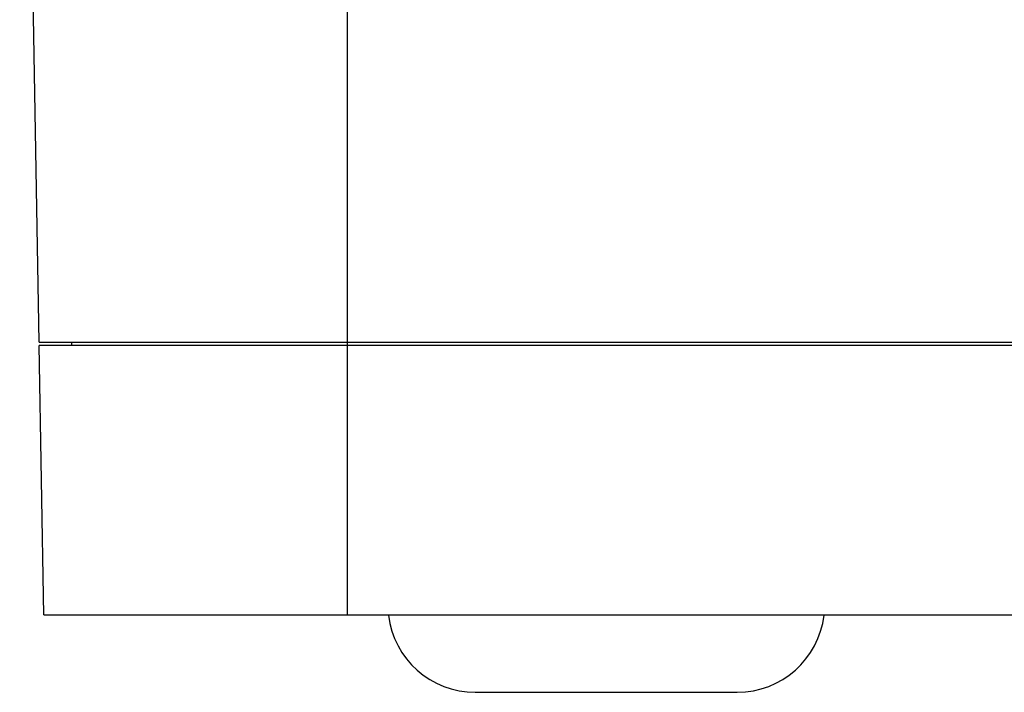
# Model space of a CAD drawing. Header units: millimetres. Extents: x 34 to 284, y 134 to 316.
# Tile 1 of 6: x 45 to 135, y 156 to 218. Entities that reach past the tile are written whole.
import ezdxf

# ---------------------------------------------------------------- set-up
doc = ezdxf.new("R2010")
doc.units = ezdxf.units.MM
doc.header["$LTSCALE"] = 29.133641
doc.layers.get('0').update_dxf_attribs({"linetype": 'CONTINUOUS'})

msp = doc.modelspace()

# ---------------------------------------------------------------- linework, layer by layer
at = {"color": 7}
for p, q in [((46.327, 188.562), (44.555, 290.062)), ((74.555, 290.062), (74.555, 163.562)), ((46.327, 188.562), (270.783, 188.562)), ((49.332, 188.262), (49.327, 188.562)), ((46.777, 163.562), (46.346, 188.262)), ((270.764, 188.262), (46.346, 188.262)), ((46.777, 163.562), (270.333, 163.562)), ((86.277, 156.472), (110.277, 156.472))]:
    msp.add_line(p, q, dxfattribs=at)
for centre, start, end in [((86.277, 164.472), 186.72057, 270), ((110.277, 164.472), 270, 353.27937)]:
    msp.add_arc(centre, 8, start, end, dxfattribs=at)

doc.saveas('drawing.dxf')
